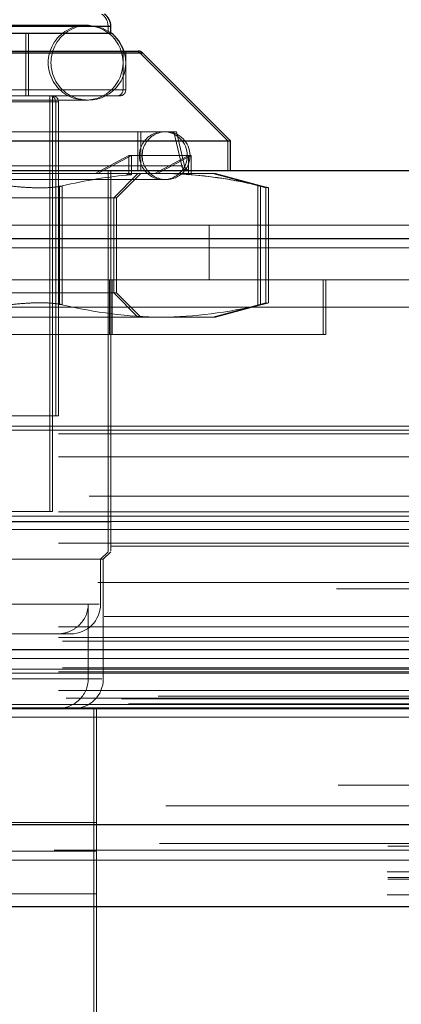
# Model space of a CAD drawing. Header units: inches. Extents: x 0.2 to 10.8, y 0.2 to 8.2.
# Tile 11 of 156: x 3.0769 to 3.1021, y 2.3075 to 2.3724. Entities that reach past the tile are written whole.
import ezdxf

# ---------------------------------------------------------------- set-up
doc = ezdxf.new("R2010")
doc.units = ezdxf.units.IN
doc.header["$MEASUREMENT"] = 0
doc.linetypes.add('HIDDEN', pattern=[0.07500000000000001, 0.05, -0.025])
doc.layers.add('DIMENSIONS', color=140, linetype='Continuous')
doc.styles.add('SLDTEXTSTYLE0', font='TXT', dxfattribs={"width": 0.7})
doc.dimstyles.new('SLDDIMSTYLE0', dxfattribs={"dimtxt": 0.0849609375, "dimasz": 0.13, "dimexe": 0, "dimexo": 0.0625, "dimgap": 0.021240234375, "dimtad": 0, "dimtih": 1, "dimtoh": 1, "dimlfac": 20, "dimrnd": 1e-09, "dimzin": 12, "dimdsep": 46, "dimtxsty": 'SLDTEXTSTYLE0', "dimsah": 1, "dimcen": 0.09, "dimadec": 0, "dimazin": 3, "dimtfac": 1, "dimtofl": 0, "dimtmove": 0, "dimatfit": 3, "dimfxl": 0, "dimfrac": 2, "dimtolj": 1, "dimtzin": 12, "dimarcsym": 0})

# ---------------------------------------------------------------- blocks, each defined once
blk = doc.blocks.new('_D_26')
at = {"layer": 'DIMENSIONS'}
for p, q in [((2.900576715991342, 2.363967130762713), (2.900576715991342, 2.770758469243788)), ((4.577476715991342, 2.363967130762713), (4.577476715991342, 2.770758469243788)), ((2.900576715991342, 2.645758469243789), (3.460934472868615, 2.645758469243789)), ((3.576060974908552, 2.645758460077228), (3.547530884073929, 2.645758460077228)), ((3.547530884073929, 2.645758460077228), (3.547530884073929, 2.510727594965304)), ((3.899209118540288, 2.645758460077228), (3.927739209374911, 2.645758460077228)), ((3.927739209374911, 2.645758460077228), (3.927739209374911, 2.510727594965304)), ((4.577476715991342, 2.645758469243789), (4.014335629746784, 2.645758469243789)), ((3.547530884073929, 2.510727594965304), (3.576060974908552, 2.510727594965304)), ((3.927739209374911, 2.510727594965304), (3.899209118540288, 2.510727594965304))]:
    blk.add_line(p, q, dxfattribs=at)
for points in [[(2.900576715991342, 2.645758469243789), (3.030576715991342, 2.625758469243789), (3.030576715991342, 2.665758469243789)], [(4.577476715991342, 2.645758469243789), (4.447476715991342, 2.665758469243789), (4.447476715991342, 2.625758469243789)]]:
    blk.add_solid(points, dxfattribs=at)
at = {"layer": 'DIMENSIONS', "char_height": 0.08333333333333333, "attachment_point": 1, "style": 'SLDTEXTSTYLE0'}
for s, insert in [('33.54', (3.576060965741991, 2.772200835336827)), ('851.9', (3.576060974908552, 2.618149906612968))]:
    blk.add_mtext(s, dxfattribs=dict(at, insert=insert))

msp = doc.modelspace()

# ---------------------------------------------------------------- linework, layer by layer
at = {"color": 7, "linetype": 'HIDDEN', "lineweight": 18}
for p, q in [((3.082751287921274, 2.371923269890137), (3.043381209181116, 2.371923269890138)), ((3.082931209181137, 2.371923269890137), (3.04356113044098, 2.371923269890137)), ((3.04356113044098, 2.371923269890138), (3.082751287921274, 2.371923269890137)), ((3.081454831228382, 2.371988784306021), (3.045037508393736, 2.371988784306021)), ((3.082751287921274, 2.371478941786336), (3.082751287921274, 2.371923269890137)), ((3.077337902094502, 2.36734508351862), (3.077337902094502, 2.371478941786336)), ((3.077517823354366, 2.36734508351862), (3.077517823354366, 2.371478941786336)), ((3.082931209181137, 2.371478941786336), (3.082931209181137, 2.371496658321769)), ((3.084835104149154, 2.370182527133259), (3.041297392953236, 2.37018252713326)), ((3.085015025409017, 2.370182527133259), (3.0414773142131, 2.370182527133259)), ((3.0414773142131, 2.37018252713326), (3.084835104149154, 2.370182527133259)), ((3.083735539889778, 2.367738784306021), (3.083735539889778, 2.370297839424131)), ((3.083915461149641, 2.367738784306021), (3.083915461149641, 2.370297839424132)), ((3.090625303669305, 2.364392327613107), (3.084835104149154, 2.370182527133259)), ((3.083735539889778, 2.367738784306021), (3.042396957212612, 2.367738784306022)), ((3.042576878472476, 2.367738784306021), (3.083915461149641, 2.367738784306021)), ((3.042970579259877, 2.36734508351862), (3.08352176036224, 2.36734508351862)), ((3.078912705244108, 2.33998287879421), (3.078912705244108, 2.36734508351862)), ((3.079092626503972, 2.33998287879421), (3.079092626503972, 2.36734508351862)), ((3.045037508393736, 2.367067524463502), (3.081454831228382, 2.367067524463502)), ((3.07930640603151, 2.366951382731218), (3.04682609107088, 2.366951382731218)), ((3.047006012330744, 2.366951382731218), (3.079486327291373, 2.366951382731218)), ((3.07930640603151, 2.346282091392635), (3.07930640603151, 2.366951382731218)), ((3.079486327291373, 2.346282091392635), (3.079486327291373, 2.366951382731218)), ((3.039230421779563, 2.36498287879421), (3.087261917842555, 2.36498287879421)), ((3.084719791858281, 2.362423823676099), (3.084719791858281, 2.36498287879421)), ((3.084899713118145, 2.3624238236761), (3.084899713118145, 2.36498287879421)), ((3.087602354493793, 2.362728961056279), (3.087081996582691, 2.36498287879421)), ((3.087782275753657, 2.362728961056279), (3.087261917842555, 2.36498287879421)), ((3.090625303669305, 2.362423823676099), (3.090625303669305, 2.364392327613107)), ((3.084112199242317, 2.363408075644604), (3.081896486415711, 2.362226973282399)), ((3.082076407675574, 2.362226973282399), (3.08429212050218, 2.363408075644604)), ((3.084112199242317, 2.363408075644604), (3.08429212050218, 2.363408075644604)), ((3.084112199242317, 2.362149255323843), (3.084112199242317, 2.363408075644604)), ((3.08429212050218, 2.363408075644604), (3.088229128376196, 2.363408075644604)), ((3.08429212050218, 2.363408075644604), (3.08429212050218, 2.362149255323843)), ((3.088049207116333, 2.363408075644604), (3.085833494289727, 2.362226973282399)), ((3.08601341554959, 2.362226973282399), (3.088229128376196, 2.363408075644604)), ((3.088049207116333, 2.362149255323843), (3.088049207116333, 2.363408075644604)), ((3.088229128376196, 2.363408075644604), (3.088229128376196, 2.362149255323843)), ((3.087602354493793, 2.362728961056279), (3.038618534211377, 2.36272896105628)), ((3.03871006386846, 2.362728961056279), (3.087693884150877, 2.362728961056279)), ((3.063246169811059, 2.362226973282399), (3.084038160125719, 2.362226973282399)), ((3.082751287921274, 2.339293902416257), (3.082751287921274, 2.362423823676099)), ((3.08293120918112, 2.358823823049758), (3.08293120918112, 2.362423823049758)), ((3.083121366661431, 2.360628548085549), (3.084719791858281, 2.362226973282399)), ((3.083301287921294, 2.360628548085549), (3.084899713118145, 2.362226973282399)), ((3.084112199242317, 2.362149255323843), (3.083858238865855, 2.362226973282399)), ((3.08429212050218, 2.362149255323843), (3.084038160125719, 2.362226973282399)), ((3.08601341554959, 2.362226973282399), (3.084038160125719, 2.362226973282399)), ((3.087975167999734, 2.362226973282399), (3.08601341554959, 2.362226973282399)), ((3.088049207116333, 2.362149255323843), (3.087795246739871, 2.362226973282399)), ((3.088229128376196, 2.362149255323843), (3.087975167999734, 2.362226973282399)), ((3.087975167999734, 2.362226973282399), (3.089820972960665, 2.362226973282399)), ((3.093143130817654, 2.361288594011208), (3.089641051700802, 2.362226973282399)), ((3.093323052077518, 2.361288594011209), (3.089820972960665, 2.362226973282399)), ((3.039919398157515, 2.361833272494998), (3.086572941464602, 2.361833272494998)), ((3.079545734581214, 2.361412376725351), (3.079545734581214, 2.353592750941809)), ((3.079545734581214, 2.361412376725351), (3.079545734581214, 2.353592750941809)), ((3.079725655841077, 2.361412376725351), (3.079725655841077, 2.35359275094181)), ((3.079725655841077, 2.361412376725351), (3.079725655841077, 2.353592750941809)), ((3.092615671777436, 2.361412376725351), (3.092615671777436, 2.353592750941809)), ((3.092615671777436, 2.361412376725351), (3.092615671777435, 2.353592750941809)), ((3.092795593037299, 2.361412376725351), (3.092795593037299, 2.35359275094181)), ((3.092795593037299, 2.361412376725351), (3.092795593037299, 2.35359275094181)), ((3.093143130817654, 2.353704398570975), (3.093143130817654, 2.361300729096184)), ((3.093323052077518, 2.353704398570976), (3.093323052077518, 2.361300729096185)), ((3.043191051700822, 2.360628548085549), (3.080614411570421, 2.360628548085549)), ((3.080614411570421, 2.360628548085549), (3.083301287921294, 2.360628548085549)), ((3.083121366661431, 2.354376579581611), (3.083121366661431, 2.360628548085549)), ((3.083301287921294, 2.354376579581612), (3.083301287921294, 2.360628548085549)), ((2.873924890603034, 2.358823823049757), (4.604104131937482, 2.358823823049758)), ((3.082931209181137, 2.339293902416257), (3.082931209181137, 2.358823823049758)), ((3.089406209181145, 2.355223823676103), (3.089406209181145, 2.358823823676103)), ((4.605871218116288, 2.357961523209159), (2.872157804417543, 2.357961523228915)), ((2.872157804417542, 2.357336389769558), (4.605871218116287, 2.357336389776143)), ((4.605871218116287, 2.357336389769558), (2.872157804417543, 2.357336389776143)), ((4.560156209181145, 2.355223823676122), (2.917906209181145, 2.355223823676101)), ((3.082841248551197, 2.3516238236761), (3.082841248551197, 2.3552238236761)), ((3.083021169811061, 2.3516238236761), (3.083021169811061, 2.3552238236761)), ((3.096916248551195, 2.3516238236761), (3.096916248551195, 2.355223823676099)), ((3.097096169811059, 2.3516238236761), (3.097096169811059, 2.3552238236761)), ((3.043191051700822, 2.354376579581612), (3.080614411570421, 2.354376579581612)), ((3.080614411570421, 2.354376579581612), (3.083301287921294, 2.354376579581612)), ((3.084719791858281, 2.352778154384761), (3.083121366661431, 2.354376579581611)), ((3.084899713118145, 2.352778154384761), (3.083301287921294, 2.354376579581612)), ((3.089641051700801, 2.352778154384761), (3.093143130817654, 2.353716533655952)), ((3.089820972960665, 2.352778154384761), (3.093323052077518, 2.353716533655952)), ((2.917906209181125, 2.353423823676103), (4.560156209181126, 2.353423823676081)), ((2.917906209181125, 2.353423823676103), (4.560156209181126, 2.353423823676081)), ((4.560156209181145, 2.353423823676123), (2.917906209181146, 2.353423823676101)), ((4.560156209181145, 2.353423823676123), (2.917906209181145, 2.353423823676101)), ((3.063246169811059, 2.352778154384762), (3.086260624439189, 2.352778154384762)), ((3.086260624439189, 2.352778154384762), (3.089820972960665, 2.352778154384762)), ((3.097096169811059, 2.3516238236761), (3.029396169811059, 2.3516238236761)), ((3.047006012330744, 2.346282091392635), (3.079486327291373, 2.346282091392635)), ((2.874423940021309, 2.345331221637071), (4.603605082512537, 2.345331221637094)), ((2.874862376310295, 2.345590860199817), (4.603166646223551, 2.345590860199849)), ((2.87949271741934, 2.345090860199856), (4.598536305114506, 2.345090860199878)), ((2.879492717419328, 2.345090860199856), (4.598536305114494, 2.345090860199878)), ((2.87949271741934, 2.343571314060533), (4.598536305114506, 2.343571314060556)), ((2.881512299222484, 2.34098636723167), (4.596516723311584, 2.340986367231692)), ((4.605146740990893, 2.340372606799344), (2.872889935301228, 2.340372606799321)), ((3.047399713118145, 2.33998287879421), (3.079092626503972, 2.33998287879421)), ((2.870461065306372, 2.339671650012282), (4.607567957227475, 2.339671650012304)), ((2.87949271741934, 2.339950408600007), (4.598536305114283, 2.33995040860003)), ((4.597977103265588, 2.339954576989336), (2.880050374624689, 2.339954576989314)), ((2.870929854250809, 2.338796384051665), (4.607094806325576, 2.338796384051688)), ((2.873642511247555, 2.339321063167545), (4.604386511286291, 2.339321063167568)), ((3.072266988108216, 2.339293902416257), (3.082931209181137, 2.339293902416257)), ((2.87949271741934, 2.337883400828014), (4.598536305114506, 2.337883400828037)), ((2.882951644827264, 2.337692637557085), (4.595072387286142, 2.337692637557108)), ((3.044053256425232, 2.336833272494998), (3.082439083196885, 2.336833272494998)), ((3.082259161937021, 2.336833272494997), (3.082751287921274, 2.33732539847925)), ((3.082259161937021, 2.333880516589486), (3.082259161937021, 2.336833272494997)), ((3.082439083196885, 2.336833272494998), (3.082931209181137, 2.33732539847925)), ((3.082439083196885, 2.328959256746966), (3.082439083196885, 2.336833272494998)), ((4.597792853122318, 2.33488360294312), (2.880235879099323, 2.334883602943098)), ((2.882069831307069, 2.33528862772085), (4.595959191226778, 2.335288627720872)), ((2.882069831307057, 2.33528862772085), (4.595959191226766, 2.335288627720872)), ((3.057554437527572, 2.333880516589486), (3.082171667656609, 2.333880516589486)), ((3.081450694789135, 2.328959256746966), (3.081450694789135, 2.333880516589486)), ((2.882495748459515, 2.333050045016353), (4.595531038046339, 2.333050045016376)), ((4.606714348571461, 2.332307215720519), (2.871309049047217, 2.332307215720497)), ((2.87949271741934, 2.332381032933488), (4.598536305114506, 2.33238103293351)), ((2.87949271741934, 2.33167714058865), (4.598536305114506, 2.331677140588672)), ((2.879492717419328, 2.33167714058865), (4.598536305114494, 2.331677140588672)), ((3.071220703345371, 2.331912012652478), (3.079384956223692, 2.331912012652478)), ((3.079384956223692, 2.331912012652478), (3.080290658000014, 2.331912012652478)), ((2.87974271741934, 2.33142714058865), (4.598286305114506, 2.331427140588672)), ((2.867722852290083, 2.330866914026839), (4.610306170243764, 2.330866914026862)), ((2.868483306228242, 2.330297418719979), (4.609513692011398, 2.330297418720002)), ((2.872251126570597, 2.330885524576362), (4.60577789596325, 2.330885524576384)), ((4.610865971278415, 2.329634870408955), (2.867163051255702, 2.329634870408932)), ((2.87974271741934, 2.32967714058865), (4.598286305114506, 2.329677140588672)), ((2.864681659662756, 2.329584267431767), (4.613347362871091, 2.329584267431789)), ((2.864681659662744, 2.329584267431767), (4.613347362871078, 2.329584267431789)), ((2.867109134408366, 2.32932909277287), (4.610919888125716, 2.329329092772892)), ((2.87949271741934, 2.32942714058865), (4.598536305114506, 2.329427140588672)), ((2.879492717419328, 2.32942714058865), (4.598536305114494, 2.329427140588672)), ((3.081450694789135, 2.328959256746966), (3.04396373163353, 2.328959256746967)), ((3.044861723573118, 2.328959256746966), (3.082348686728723, 2.328959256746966)), ((2.87949271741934, 2.328182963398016), (4.598536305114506, 2.328182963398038)), ((2.879492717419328, 2.328182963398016), (4.598536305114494, 2.328182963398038)), ((2.879992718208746, 2.32767714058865), (4.598036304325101, 2.327677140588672)), ((2.879992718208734, 2.32767714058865), (4.598036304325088, 2.327677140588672)), ((4.586056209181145, 2.327823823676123), (2.892006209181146, 2.327823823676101)), ((2.870550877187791, 2.327274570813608), (4.607478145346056, 2.327274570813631)), ((2.870550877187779, 2.327274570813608), (4.607478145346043, 2.327274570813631)), ((2.883640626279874, 2.327634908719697), (4.594388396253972, 2.32763490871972)), ((2.883640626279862, 2.327634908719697), (4.59438839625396, 2.32763490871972)), ((2.88410445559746, 2.327306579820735), (4.593924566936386, 2.327306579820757)), ((2.884104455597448, 2.327306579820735), (4.593924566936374, 2.327306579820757)), ((2.866707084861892, 2.326423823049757), (4.611321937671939, 2.326423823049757)), ((2.869972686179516, 2.327003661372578), (4.608056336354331, 2.3270036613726)), ((2.870098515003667, 2.326987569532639), (4.607930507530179, 2.326987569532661)), ((3.044497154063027, 2.326990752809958), (3.081997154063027, 2.326990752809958)), ((3.081815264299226, 2.326990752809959), (3.081815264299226, 2.319490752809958)), ((3.081997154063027, 2.326990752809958), (3.081997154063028, 2.317614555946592)), ((2.886558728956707, 2.320591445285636), (4.59147029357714, 2.320591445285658)), ((3.044497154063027, 2.319490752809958), (3.081997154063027, 2.319490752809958)), ((3.081815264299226, 2.314802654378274), (3.081815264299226, 2.319490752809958)), ((2.886132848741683, 2.318115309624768), (4.591894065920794, 2.31811530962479)), ((2.901172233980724, 2.31793804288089), (4.576881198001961, 2.317938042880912)), ((2.879211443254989, 2.317681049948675), (4.598809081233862, 2.317681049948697)), ((3.081815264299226, 2.317614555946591), (3.044315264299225, 2.317614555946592)), ((3.044497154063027, 2.317614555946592), (3.081997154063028, 2.317614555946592)), ((3.081997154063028, 2.317614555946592), (3.081997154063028, 2.304178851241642)), ((2.901126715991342, 2.316249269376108), (4.576926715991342, 2.316249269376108)), ((2.901172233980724, 2.315767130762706), (4.57688119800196, 2.315767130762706)), ((2.901126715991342, 2.314727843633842), (4.576926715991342, 2.314727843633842)), ((3.081815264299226, 2.314802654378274), (3.044315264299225, 2.314802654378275)), ((3.044497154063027, 2.314802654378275), (3.081997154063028, 2.314802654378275)), ((3.081815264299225, 2.301366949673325), (3.081815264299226, 2.314802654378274)), ((3.206826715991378, 2.314245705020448), (2.919326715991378, 2.314245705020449)), ((2.901172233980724, 2.313967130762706), (4.57688119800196, 2.313967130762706)), ((2.901172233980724, 2.313967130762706), (4.57688119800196, 2.313967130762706)), ((2.901172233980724, 2.313967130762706), (4.57688119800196, 2.313967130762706)), ((2.901172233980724, 2.313967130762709), (4.576881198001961, 2.313967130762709)), ((2.901172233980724, 2.313967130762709), (4.57688119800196, 2.313967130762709)), ((3.225576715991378, 2.311985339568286), (2.900576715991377, 2.311985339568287)), ((3.225576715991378, 2.311479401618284), (2.900576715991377, 2.311479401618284)), ((3.225576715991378, 2.308867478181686), (2.900576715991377, 2.308867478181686)), ((3.225576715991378, 2.308385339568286), (2.900576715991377, 2.308385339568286)), ((3.225576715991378, 2.308216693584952), (2.900576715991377, 2.308216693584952))]:
    msp.add_line(p, q, dxfattribs=at)
at = {"color": 7, "linetype": 'Continuous', "lineweight": 25}
for p, q in [((3.04356113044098, 2.371923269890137), (3.082931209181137, 2.371923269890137)), ((3.082931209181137, 2.371496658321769), (3.082931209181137, 2.371923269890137)), ((3.04356113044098, 2.371478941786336), (3.082931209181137, 2.371478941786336)), ((3.0414773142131, 2.370182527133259), (3.085015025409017, 2.370182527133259)), ((3.041755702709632, 2.370297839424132), (3.084736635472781, 2.370297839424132)), ((3.090805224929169, 2.364392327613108), (3.085015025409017, 2.370182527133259)), ((3.035687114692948, 2.364392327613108), (3.090805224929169, 2.364392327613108)), ((3.090805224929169, 2.3624238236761), (3.090805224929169, 2.364392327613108)), ((2.873924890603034, 2.362423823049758), (4.604104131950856, 2.362423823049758)), ((2.872157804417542, 2.357961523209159), (4.605871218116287, 2.357961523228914)), ((2.866707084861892, 2.327048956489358), (4.611321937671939, 2.327048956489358)), ((2.901172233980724, 2.319367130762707), (4.57688119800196, 2.319367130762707)), ((2.901172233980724, 2.313967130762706), (4.57688119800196, 2.313967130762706))]:
    msp.add_line(p, q, dxfattribs=at)
at = {"color": 7, "linetype": 'HIDDEN', "lineweight": 18, "flags": 128}
for points in [[(3.082931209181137, 2.371496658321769), (3.082396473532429, 2.371801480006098), (3.081454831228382, 2.371988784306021)], [(4.60316594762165, 2.321952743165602), (3.752927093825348, 2.321952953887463), (2.874865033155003, 2.321952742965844)], [(4.597904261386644, 2.321963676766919), (3.752927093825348, 2.321963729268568), (2.880122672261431, 2.321963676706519)], [(4.610686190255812, 2.319828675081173), (3.702450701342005, 2.319828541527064), (2.867338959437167, 2.319828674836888)], [(4.610685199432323, 2.319828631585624), (3.810190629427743, 2.319826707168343), (2.867339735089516, 2.319828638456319)], [(2.886135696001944, 2.318115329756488), (3.72509558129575, 2.318115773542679), (4.591909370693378, 2.318115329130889)], [(2.870268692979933, 2.317010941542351), (3.725085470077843, 2.317010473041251), (4.607769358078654, 2.317010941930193)], [(2.901172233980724, 2.315876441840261), (3.725085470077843, 2.315876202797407), (4.57688119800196, 2.315876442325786)]]:
    msp.add_lwpolyline(points, dxfattribs=at)
at = {"color": 7, "linetype": 'HIDDEN', "lineweight": 18}
for centre, radius, start, end in [((3.08176703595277, 2.371923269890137), 0.0009842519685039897, 0, 55.15009542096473), ((3.081274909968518, 2.369528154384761), 0.002460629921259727, 90, 270.0000000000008), ((3.081454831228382, 2.369528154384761), 0.002460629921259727, 90, 270.0000000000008), ((3.081274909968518, 2.369528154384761), 0.002460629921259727, 270.0000000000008, 90), ((3.081454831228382, 2.369528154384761), 0.002460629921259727, 270.0000000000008, 18.22805277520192), ((3.084556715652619, 2.36990413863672), 0.0003937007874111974, 45.0000000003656, 89.99999999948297), ((3.078912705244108, 2.366951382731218), 0.0003937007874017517, 0, 90), ((3.079092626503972, 2.366951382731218), 0.0003937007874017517, 0, 90), ((3.083341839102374, 2.367738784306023), 0.0003937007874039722, 270.000000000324, 359.9999999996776), ((3.083521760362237, 2.367738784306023), 0.0003937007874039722, 270.000000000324, 359.9999999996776), ((3.086393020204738, 2.363408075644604), 0.001574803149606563, 90, 270.0000000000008), ((3.086572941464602, 2.363408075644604), 0.001574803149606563, 90, 270.0000000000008), ((3.086393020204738, 2.363408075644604), 0.001574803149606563, 270.0000000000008, 90), ((3.086572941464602, 2.363408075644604), 0.001574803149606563, 270.0000000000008, 90), ((3.08798596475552, 2.362817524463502), 0.0003937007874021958, 193.0000000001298, 269.9999999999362), ((3.088165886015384, 2.362817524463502), 0.0003937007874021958, 193.0000000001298, 269.9999999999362), ((3.080290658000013, 2.333880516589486), 0.001968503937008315, 270.0000000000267, 0), ((3.080470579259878, 2.328959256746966), 0.001968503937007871, 270.0000000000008, 0)]:
    msp.add_arc(centre, radius, start, end, dxfattribs=at)
at = {"color": 7, "linetype": 'Continuous', "lineweight": 25}
for centre, radius, start, end in [((3.081946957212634, 2.371923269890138), 0.0009842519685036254, 359.999999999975, 55.15009542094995), ((3.081454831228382, 2.369528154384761), 0.002460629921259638, 18.22805277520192, 53.13010235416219), ((3.084736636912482, 2.369904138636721), 0.0003937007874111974, 45.0000000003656, 89.99999999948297)]:
    msp.add_arc(centre, radius, start, end, dxfattribs=at)
at = {"color": 7, "linetype": 'HIDDEN', "lineweight": 18}
for points in [[(3.079725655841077, 2.361412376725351), (3.081243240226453, 2.361771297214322), (3.082764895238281, 2.362029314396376), (3.084292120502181, 2.362149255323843)], [(3.086260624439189, 2.362226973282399), (3.088447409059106, 2.362226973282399), (3.090624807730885, 2.3619257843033), (3.092795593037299, 2.361412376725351)], [(3.088229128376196, 2.362149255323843), (3.089756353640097, 2.362029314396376), (3.091278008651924, 2.361771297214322), (3.092795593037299, 2.361412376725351)], [(3.079725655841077, 2.35359275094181), (3.081896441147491, 2.353079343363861), (3.084073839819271, 2.352778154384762), (3.086260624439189, 2.352778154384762)], [(3.086260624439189, 2.352778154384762), (3.088447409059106, 2.352778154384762), (3.090624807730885, 2.353079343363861), (3.092795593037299, 2.35359275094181)]]:
    msp.add_open_spline(points, degree=3, dxfattribs=at)
for points, knots in [([(3.079725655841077, 2.361412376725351), (3.079553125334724, 2.361371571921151), (3.079345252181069, 2.361340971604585), (3.07885973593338, 2.36129924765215), (3.07858273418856, 2.361288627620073), (3.077989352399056, 2.361288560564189), (3.077664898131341, 2.361299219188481), (3.077003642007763, 2.361340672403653), (3.076661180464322, 2.36137157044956), (3.076316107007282, 2.361412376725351)], [0, 0, 0, 0, 0.25, 0.25, 0.5, 0.5, 0.75, 0.75, 1, 1, 1, 1]), ([(3.093270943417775, 2.361300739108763), (3.093283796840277, 2.361297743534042), (3.093327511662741, 2.361287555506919), (3.093074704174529, 2.36134643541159), (3.092832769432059, 2.361403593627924), (3.092795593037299, 2.361412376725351)], [0, 0, 0, 0, 0.26062288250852, 0.8863851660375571, 1, 1, 1, 1]), ([(3.076316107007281, 2.35359275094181), (3.076661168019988, 2.35363355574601), (3.076999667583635, 2.353664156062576), (3.077663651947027, 2.353705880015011), (3.07798634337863, 2.353716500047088), (3.078580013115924, 2.353716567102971), (3.078858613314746, 2.35370590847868), (3.079342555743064, 2.353664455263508), (3.079553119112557, 2.3536335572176), (3.079725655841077, 2.353592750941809)], [0, 0, 0, 0, 0.25, 0.25, 0.5, 0.5, 0.75, 0.75, 1, 1, 1, 1]), ([(3.092795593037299, 2.35359275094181), (3.092990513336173, 2.353638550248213), (3.093299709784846, 2.353711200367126), (3.093278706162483, 2.353706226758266), (3.093270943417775, 2.353704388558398)], [0, 0, 0, 0, 0.6304092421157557, 1, 1, 1, 1]), ([(3.082751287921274, 2.339293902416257), (3.082751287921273, 2.338812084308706), (3.082751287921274, 2.337833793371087), (3.082751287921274, 2.337232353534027), (3.082751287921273, 2.337363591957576), (3.082751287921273, 2.337380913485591)], [0, 0, 0, 0, 0.4572276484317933, 0.9283620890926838, 1, 1, 1, 1]), ([(3.082931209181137, 2.337380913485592), (3.082931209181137, 2.337413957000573), (3.082931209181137, 2.337488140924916), (3.082931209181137, 2.338339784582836), (3.082931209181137, 2.339069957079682), (3.082931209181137, 2.339293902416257)], [0, 0, 0, 0, 0.3576770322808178, 0.8029982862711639, 1, 1, 1, 1]), ([(3.079384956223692, 2.331912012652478), (3.079651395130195, 2.331912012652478), (3.079912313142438, 2.331959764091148), (3.080407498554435, 2.332149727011), (3.080634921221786, 2.332290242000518), (3.081215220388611, 2.332829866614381), (3.081450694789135, 2.333346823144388), (3.081450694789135, 2.333880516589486)], [0, 0, 0, 0, 0.2499999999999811, 0.2499999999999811, 0.4999999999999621, 0.4999999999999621, 1, 1, 1, 1]), ([(3.079384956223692, 2.326990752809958), (3.079651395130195, 2.326990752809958), (3.079912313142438, 2.327038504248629), (3.080407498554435, 2.32722846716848), (3.080634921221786, 2.327368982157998), (3.081215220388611, 2.327908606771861), (3.081450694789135, 2.328425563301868), (3.081450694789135, 2.328959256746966)], [0, 0, 0, 0, 0.2499999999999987, 0.2499999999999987, 0.4999999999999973, 0.4999999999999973, 1, 1, 1, 1])]:
    msp.add_open_spline(points, degree=3, knots=knots, dxfattribs=at)

# ---------------------------------------------------------------- dimensions: what is measured, and where the dimension line sits
at = {"layer": 'DIMENSIONS'}
dim = msp.add_linear_dim(base=(4.577476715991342, 2.645758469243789), p1=(2.900576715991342, 2.313967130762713), p2=(4.577476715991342, 2.313967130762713), dimstyle='SLDDIMSTYLE0', dxfattribs=at)
dim.commit()
dim.dimension.update_dxf_attribs({"geometry": '_D_26', "text_midpoint": (3.737635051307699, 2.645758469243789), "dimtype": 160})

doc.saveas('drawing.dxf')
